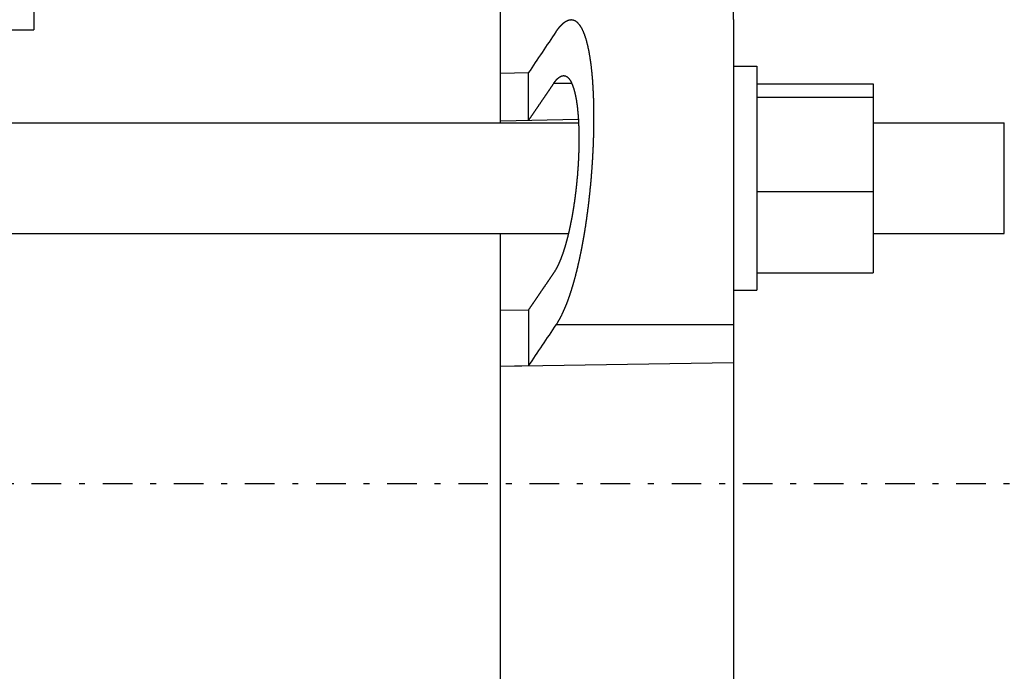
# Model space of a CAD drawing. Header units: millimetres. Extents: x -44 to 549, y 89 to 318.
# Tile 14 of 19: x 316 to 421, y 183 to 253. Entities that reach past the tile are written whole.
import ezdxf

# ---------------------------------------------------------------- set-up
doc = ezdxf.new("R2010")
doc.units = ezdxf.units.MM
doc.header["$MEASUREMENT"] = 0
doc.linetypes.add('DASH-DOT', pattern=[7.62, 3.175, -1.905, 0.635, -1.905])
doc.layers.add('16', color=7, linetype='Continuous')
doc.layers.add('4', color=7, linetype='Continuous')

msp = doc.modelspace()

# ---------------------------------------------------------------- linework, layer by layer
at = {"color": 7, "linetype": 'Continuous', "lineweight": 30}
for p, q in [((317.13, 281.97), (317.13, 251.97)), ((367.13, 247.28), (367.13, 258.97)), ((392.13, 253.05), (392.13, 258.97)), ((314.13, 251.97), (317.13, 251.97)), ((367.13, 147.69), (367.13, 215.87)), ((392.13, 216.26), (392.13, 147.69))]:
    msp.add_line(p, q, dxfattribs=at)
at = {"layer": '16', "color": 7, "linetype": 'Continuous', "lineweight": 30}
for p, q in [((392.13, 253.05), (392.13, 216.26)), ((392.13, 248.05), (394.63, 248.05)), ((394.63, 248.05), (394.63, 224.05)), ((370.13, 247.34), (367.13, 247.28)), ((367.13, 241.97), (367.13, 247.28)), ((370.13, 242.23), (370.13, 247.34)), ((374.79, 246.21), (372.84, 246.21)), ((394.63, 246.18), (407.08, 246.18)), ((407.08, 246.18), (407.08, 225.91)), ((394.63, 244.75), (407.08, 244.75)), ((314.13, 241.97), (375.51, 241.97)), ((375.49, 242.33), (367.13, 242.17)), ((407.08, 241.97), (421.13, 241.97)), ((421.13, 230.13), (421.13, 241.97)), ((394.63, 234.61), (407.08, 234.61)), ((314.13, 230.13), (374.43, 230.13)), ((367.13, 215.87), (367.13, 230.13)), ((407.08, 230.13), (421.13, 230.13)), ((394.63, 225.91), (407.08, 225.91)), ((392.13, 224.05), (394.63, 224.05)), ((370.13, 221.9), (367.13, 221.85)), ((370.13, 221.9), (370.13, 215.93)), ((392.13, 220.34), (373.1, 220.34)), ((392.13, 216.26), (367.13, 215.87)), ((370.13, 215.93), (367.13, 215.87))]:
    msp.add_line(p, q, dxfattribs=at)
for centre in [(1826.91, -729.11), (1826.91, -760.52)]:
    msp.add_arc(centre, 1753.76, 145.99329, 146.16698, dxfattribs=at)
for points, knots in [([(373.1, 251.75), (373.1, 251.75), (373.11, 251.77), (373.12, 251.78), (373.13, 251.8), (373.14, 251.82), (373.15, 251.83), (373.16, 251.85), (373.17, 251.86), (373.18, 251.88), (373.19, 251.89), (373.21, 251.91), (373.22, 251.93), (373.23, 251.94), (373.24, 251.96), (373.25, 251.97), (373.26, 251.99), (373.27, 252), (373.28, 252.02), (373.3, 252.03), (373.31, 252.05), (373.32, 252.06), (373.33, 252.08), (373.34, 252.09), (373.35, 252.11), (373.37, 252.12), (373.38, 252.14), (373.39, 252.15), (373.4, 252.17), (373.41, 252.18), (373.43, 252.2), (373.44, 252.21), (373.45, 252.23), (373.46, 252.24), (373.47, 252.26), (373.49, 252.27), (373.5, 252.29), (373.51, 252.3), (373.52, 252.32), (373.54, 252.33), (373.55, 252.35), (373.56, 252.36), (373.58, 252.37), (373.59, 252.39), (373.6, 252.4), (373.61, 252.42), (373.63, 252.43), (373.64, 252.44), (373.65, 252.46), (373.67, 252.47), (373.68, 252.49), (373.69, 252.5), (373.71, 252.51), (373.72, 252.53), (373.73, 252.54), (373.75, 252.55), (373.76, 252.57), (373.78, 252.58), (373.79, 252.59), (373.8, 252.61), (373.82, 252.62), (373.83, 252.63), (373.85, 252.64), (373.86, 252.66), (373.88, 252.67), (373.89, 252.68), (373.91, 252.69), (373.92, 252.71), (373.93, 252.72), (373.95, 252.73), (373.97, 252.74), (373.98, 252.75), (374, 252.77), (374.01, 252.78), (374.03, 252.79), (374.04, 252.8), (374.06, 252.81), (374.07, 252.82), (374.09, 252.83), (374.11, 252.84), (374.12, 252.85), (374.14, 252.86), (374.15, 252.87), (374.17, 252.88), (374.19, 252.89), (374.2, 252.9), (374.22, 252.91), (374.24, 252.92), (374.26, 252.93), (374.27, 252.94), (374.29, 252.94), (374.31, 252.95), (374.33, 252.96), (374.34, 252.97), (374.36, 252.97), (374.38, 252.98), (374.4, 252.99), (374.42, 252.99), (374.43, 253), (374.45, 253.01), (374.47, 253.01), (374.49, 253.02), (374.51, 253.02), (374.53, 253.03), (374.55, 253.03), (374.57, 253.03), (374.58, 253.04), (374.6, 253.04), (374.62, 253.04), (374.64, 253.04), (374.66, 253.04), (374.68, 253.05), (374.7, 253.05), (374.72, 253.05), (374.72, 253.05)], [0, 0, 0, 0, 0.019145, 0.03829, 0.057435, 0.076581, 0.095729, 0.114878, 0.134028, 0.153179, 0.17233, 0.191482, 0.210635, 0.229788, 0.248941, 0.268094, 0.287248, 0.306402, 0.325556, 0.34471, 0.363865, 0.383019, 0.402173, 0.421328, 0.440483, 0.459638, 0.478793, 0.497949, 0.517105, 0.536261, 0.555418, 0.574575, 0.593733, 0.612892, 0.632052, 0.651213, 0.670375, 0.689539, 0.708704, 0.72787, 0.747038, 0.766208, 0.785377, 0.804546, 0.823715, 0.842886, 0.862055, 0.881223, 0.900391, 0.919558, 0.938725, 0.95789, 0.977054, 0.996219, 1.015382, 1.034544, 1.053706, 1.072869, 1.092032, 1.111194, 1.130357, 1.149523, 1.168689, 1.187858, 1.207028, 1.226203, 1.245382, 1.264564, 1.283751, 1.302946, 1.322146, 1.341347, 1.360545, 1.379749, 1.398956, 1.41816, 1.437357, 1.456557, 1.475757, 1.494954, 1.514144, 1.533335, 1.552528, 1.57172, 1.59091, 1.610101, 1.6293, 1.648504, 1.667712, 1.68693, 1.706165, 1.725414, 1.744672, 1.76395, 1.783261, 1.802589, 1.821915, 1.841232, 1.860574, 1.879922, 1.899255, 1.91856, 1.937871, 1.95718, 1.976467, 1.995717, 2.014962, 2.034202, 2.05342, 2.072603, 2.091763, 2.110919, 2.130078, 2.149245, 2.149245, 2.149245, 2.149245]), ([(374.72, 253.05), (374.73, 253.05), (374.82, 253.04), (374.89, 253.03), (374.98, 253), (375.06, 252.97), (375.14, 252.93), (375.22, 252.89), (375.29, 252.83), (375.36, 252.78), (375.42, 252.72), (375.48, 252.65), (375.54, 252.58), (375.6, 252.51), (375.65, 252.44), (375.7, 252.37), (375.74, 252.29), (375.79, 252.21), (375.83, 252.14), (375.87, 252.06), (375.91, 251.98), (375.95, 251.9), (375.99, 251.82), (376.02, 251.74), (376.05, 251.65), (376.09, 251.57), (376.12, 251.49), (376.15, 251.4), (376.18, 251.32), (376.21, 251.24), (376.23, 251.15), (376.26, 251.07), (376.29, 250.98), (376.31, 250.9), (376.34, 250.81), (376.36, 250.73), (376.38, 250.64), (376.4, 250.56), (376.43, 250.47), (376.45, 250.38), (376.47, 250.3), (376.49, 250.21), (376.51, 250.13), (376.52, 250.04), (376.54, 249.95), (376.56, 249.86), (376.58, 249.78), (376.6, 249.69), (376.61, 249.6), (376.63, 249.52), (376.64, 249.43), (376.66, 249.34), (376.67, 249.26), (376.69, 249.17), (376.7, 249.08), (376.72, 248.99), (376.73, 248.91), (376.74, 248.82), (376.76, 248.73), (376.77, 248.64), (376.78, 248.55), (376.79, 248.47), (376.81, 248.38), (376.82, 248.29), (376.83, 248.2), (376.84, 248.12), (376.85, 248.03), (376.86, 247.94), (376.87, 247.85), (376.88, 247.76), (376.89, 247.67), (376.9, 247.59), (376.91, 247.5), (376.92, 247.41), (376.92, 247.32), (376.93, 247.23), (376.94, 247.15), (376.95, 247.06), (376.96, 246.97), (376.96, 246.88), (376.97, 246.79), (376.98, 246.7), (376.99, 246.62), (376.99, 246.53), (377, 246.44), (377.01, 246.35), (377.01, 246.26), (377.02, 246.17), (377.02, 246.09), (377.03, 246), (377.03, 245.91), (377.04, 245.82), (377.04, 245.73), (377.05, 245.64), (377.05, 245.55), (377.06, 245.47), (377.06, 245.38), (377.07, 245.29), (377.07, 245.2), (377.08, 245.11), (377.08, 245.02), (377.08, 244.94), (377.09, 244.85), (377.09, 244.76), (377.09, 244.67), (377.1, 244.58), (377.1, 244.49), (377.1, 244.4), (377.1, 244.32), (377.11, 244.23), (377.11, 244.14), (377.11, 244.05), (377.11, 243.96), (377.12, 243.87), (377.12, 243.78), (377.12, 243.7), (377.12, 243.61), (377.12, 243.52), (377.12, 243.43), (377.12, 243.34), (377.13, 243.25), (377.13, 243.16), (377.13, 243.07), (377.13, 242.99), (377.13, 242.9), (377.13, 242.81), (377.13, 242.72), (377.13, 242.63), (377.13, 242.54), (377.13, 242.45), (377.13, 242.37), (377.13, 242.28), (377.13, 242.19), (377.13, 242.1), (377.13, 242.01), (377.13, 241.92), (377.13, 241.83), (377.12, 241.75), (377.12, 241.66), (377.12, 241.57), (377.12, 241.48), (377.12, 241.39), (377.12, 241.3), (377.12, 241.21), (377.11, 241.13), (377.11, 241.04), (377.11, 240.95), (377.11, 240.86), (377.11, 240.77), (377.1, 240.68), (377.1, 240.59), (377.1, 240.51), (377.1, 240.42), (377.09, 240.33), (377.09, 240.24), (377.09, 240.15), (377.09, 240.06), (377.08, 239.97), (377.08, 239.89), (377.08, 239.8), (377.07, 239.71), (377.07, 239.62), (377.07, 239.53), (377.06, 239.44), (377.06, 239.35), (377.05, 239.27), (377.05, 239.18), (377.05, 239.09), (377.04, 239), (377.04, 238.91), (377.03, 238.82), (377.03, 238.73), (377.02, 238.65), (377.02, 238.56), (377.01, 238.47), (377.01, 238.38), (377, 238.29), (377, 238.2), (376.99, 238.12), (376.99, 238.03), (376.98, 237.94), (376.98, 237.85), (376.97, 237.76), (376.97, 237.67), (376.96, 237.59), (376.95, 237.5), (376.95, 237.41), (376.94, 237.32), (376.94, 237.23), (376.93, 237.14), (376.92, 237.05), (376.92, 236.97), (376.91, 236.88), (376.9, 236.79), (376.9, 236.7), (376.89, 236.61), (376.88, 236.52), (376.88, 236.44), (376.87, 236.35), (376.86, 236.26), (376.85, 236.17), (376.85, 236.08), (376.84, 235.99), (376.83, 235.91), (376.82, 235.82), (376.82, 235.73), (376.81, 235.64), (376.8, 235.55), (376.79, 235.47), (376.78, 235.38), (376.78, 235.29), (376.77, 235.2), (376.76, 235.11), (376.75, 235.02), (376.74, 234.94), (376.73, 234.85), (376.72, 234.76), (376.72, 234.67), (376.71, 234.58), (376.7, 234.5), (376.69, 234.41), (376.68, 234.32), (376.67, 234.23), (376.66, 234.14), (376.65, 234.05), (376.64, 233.97), (376.63, 233.88), (376.62, 233.79), (376.61, 233.7), (376.6, 233.61), (376.59, 233.53), (376.58, 233.44), (376.57, 233.35), (376.56, 233.26), (376.55, 233.17), (376.54, 233.09), (376.53, 233), (376.52, 232.91), (376.5, 232.82), (376.49, 232.73), (376.48, 232.65), (376.47, 232.56), (376.46, 232.47), (376.45, 232.38), (376.44, 232.3), (376.42, 232.21), (376.41, 232.12), (376.4, 232.03), (376.39, 231.94), (376.38, 231.86), (376.36, 231.77), (376.35, 231.68), (376.34, 231.59), (376.33, 231.51), (376.31, 231.42), (376.3, 231.33), (376.29, 231.24), (376.28, 231.15), (376.26, 231.07), (376.25, 230.98), (376.24, 230.89), (376.22, 230.8), (376.21, 230.72), (376.19, 230.63), (376.18, 230.54), (376.17, 230.45), (376.15, 230.37), (376.14, 230.28), (376.12, 230.19), (376.11, 230.1), (376.1, 230.02), (376.08, 229.93), (376.07, 229.84), (376.05, 229.76), (376.04, 229.67), (376.02, 229.58), (376.01, 229.49), (375.99, 229.41), (375.97, 229.32), (375.96, 229.23), (375.94, 229.14), (375.93, 229.06), (375.91, 228.97), (375.89, 228.88), (375.88, 228.8), (375.86, 228.71), (375.85, 228.62), (375.83, 228.53), (375.81, 228.45), (375.79, 228.36), (375.78, 228.27), (375.76, 228.19), (375.74, 228.1), (375.72, 228.01), (375.71, 227.93), (375.69, 227.84), (375.67, 227.75), (375.65, 227.67), (375.63, 227.58), (375.62, 227.49), (375.6, 227.41), (375.58, 227.32), (375.56, 227.23), (375.54, 227.15), (375.52, 227.06), (375.5, 226.97), (375.48, 226.89), (375.46, 226.8), (375.44, 226.71), (375.42, 226.63), (375.4, 226.54), (375.38, 226.46), (375.36, 226.37), (375.34, 226.28), (375.32, 226.2), (375.3, 226.11), (375.28, 226.02), (375.26, 225.94), (375.23, 225.85), (375.21, 225.77), (375.19, 225.68), (375.17, 225.6), (375.15, 225.51), (375.12, 225.42), (375.1, 225.34), (375.08, 225.25), (375.05, 225.17), (375.03, 225.08), (375.01, 225), (374.98, 224.91), (374.96, 224.83), (374.93, 224.74), (374.91, 224.66), (374.88, 224.57), (374.86, 224.49), (374.83, 224.4), (374.81, 224.32), (374.78, 224.23), (374.76, 224.15), (374.73, 224.06), (374.7, 223.98), (374.68, 223.89), (374.65, 223.81), (374.62, 223.72), (374.59, 223.64), (374.57, 223.56), (374.54, 223.47), (374.51, 223.39), (374.48, 223.3), (374.45, 223.22), (374.42, 223.14), (374.39, 223.05), (374.36, 222.97), (374.33, 222.89), (374.3, 222.8), (374.27, 222.72), (374.24, 222.64), (374.2, 222.56), (374.17, 222.47), (374.14, 222.39), (374.11, 222.31), (374.07, 222.23), (374.04, 222.15), (374, 222.06), (373.97, 221.98), (373.93, 221.9), (373.9, 221.82), (373.86, 221.74), (373.82, 221.66), (373.79, 221.58), (373.75, 221.5), (373.71, 221.42), (373.67, 221.34), (373.63, 221.26), (373.59, 221.18), (373.55, 221.1), (373.51, 221.02), (373.46, 220.95), (373.42, 220.87), (373.38, 220.79), (373.33, 220.72), (373.29, 220.64), (373.24, 220.56), (373.19, 220.49), (373.15, 220.42), (373.1, 220.35), (373.1, 220.34)], [0, 0, 0, 0, 0.089806, 0.179329, 0.268111, 0.355765, 0.443479, 0.532684, 0.622491, 0.711542, 0.799768, 0.888639, 0.977814, 1.066705, 1.155191, 1.243919, 1.332763, 1.421501, 1.510078, 1.598765, 1.687502, 1.776188, 1.864792, 1.953446, 2.042123, 2.130772, 2.219378, 2.308011, 2.396655, 2.485287, 2.573896, 2.662525, 2.751163, 2.839792, 2.928401, 3.01702, 3.105643, 3.194261, 3.282869, 3.371486, 3.460107, 3.548724, 3.637332, 3.725944, 3.814559, 3.903171, 3.991778, 4.080388, 4.169, 4.257611, 4.346218, 4.434829, 4.523442, 4.612054, 4.700662, 4.789271, 4.877881, 4.966492, 5.055101, 5.143714, 5.232329, 5.320946, 5.409562, 5.498182, 5.586806, 5.675431, 5.764056, 5.852684, 5.941315, 6.029947, 6.118577, 6.20721, 6.295844, 6.384477, 6.473107, 6.561736, 6.650365, 6.738991, 6.827614, 6.916235, 7.004854, 7.093472, 7.182087, 7.270701, 7.359315, 7.447928, 7.536539, 7.62515, 7.713761, 7.802371, 7.890981, 7.97959, 8.0682, 8.156809, 8.245418, 8.334027, 8.422637, 8.511247, 8.599856, 8.688464, 8.777074, 8.865683, 8.954292, 9.0429, 9.131508, 9.220117, 9.308725, 9.397332, 9.48594, 9.574547, 9.663155, 9.751762, 9.84037, 9.928978, 10.017586, 10.106194, 10.194803, 10.283411, 10.37202, 10.460628, 10.549238, 10.637847, 10.726457, 10.815066, 10.903676, 10.992286, 11.080895, 11.169505, 11.258115, 11.346725, 11.435335, 11.523944, 11.612553, 11.701162, 11.789771, 11.878379, 11.966987, 12.055595, 12.144203, 12.23281, 12.321418, 12.410025, 12.498632, 12.587239, 12.675846, 12.764453, 12.853059, 12.941666, 13.030273, 13.11888, 13.207486, 13.296093, 13.3847, 13.473307, 13.561913, 13.65052, 13.739127, 13.827734, 13.916341, 14.004947, 14.093554, 14.182161, 14.270768, 14.359375, 14.447981, 14.536588, 14.625195, 14.713802, 14.802408, 14.891015, 14.979621, 15.068227, 15.156834, 15.24544, 15.334047, 15.422653, 15.511259, 15.599866, 15.688472, 15.777078, 15.865685, 15.954291, 16.042898, 16.131504, 16.22011, 16.308717, 16.397323, 16.48593, 16.574536, 16.663143, 16.751749, 16.840356, 16.928962, 17.017569, 17.106176, 17.194782, 17.283389, 17.371995, 17.460602, 17.549209, 17.637815, 17.726422, 17.815029, 17.903635, 17.992242, 18.080849, 18.169455, 18.258062, 18.346668, 18.435275, 18.523881, 18.612488, 18.701094, 18.789701, 18.878307, 18.966914, 19.05552, 19.144126, 19.232733, 19.321339, 19.409945, 19.498552, 19.587159, 19.675765, 19.764372, 19.852978, 19.941585, 20.030192, 20.118798, 20.207405, 20.296013, 20.38462, 20.473227, 20.561834, 20.650442, 20.739049, 20.827657, 20.916265, 21.004872, 21.09348, 21.182088, 21.270695, 21.359303, 21.447911, 21.536518, 21.625125, 21.713733, 21.80234, 21.890947, 21.979555, 22.068162, 22.156769, 22.245376, 22.333983, 22.422591, 22.511198, 22.599805, 22.688412, 22.777019, 22.865627, 22.954234, 23.042841, 23.131449, 23.220057, 23.308665, 23.397273, 23.485882, 23.57449, 23.663099, 23.751707, 23.840316, 23.928925, 24.017534, 24.106142, 24.194751, 24.28336, 24.371968, 24.460577, 24.549186, 24.637794, 24.726403, 24.815011, 24.90362, 24.992229, 25.080838, 25.169446, 25.258056, 25.346665, 25.435275, 25.523885, 25.612495, 25.701106, 25.789717, 25.878329, 25.966942, 26.055556, 26.14417, 26.232784, 26.3214, 26.410016, 26.498631, 26.587246, 26.675862, 26.764478, 26.853093, 26.941707, 27.030322, 27.118936, 27.20755, 27.296163, 27.384776, 27.473388, 27.562, 27.650611, 27.739223, 27.827834, 27.916444, 28.005054, 28.093665, 28.182276, 28.270887, 28.359498, 28.44811, 28.536723, 28.625335, 28.713947, 28.802561, 28.891175, 28.979789, 29.068402, 29.157016, 29.245631, 29.334245, 29.422858, 29.511473, 29.600089, 29.688705, 29.777321, 29.86594, 29.95456, 30.043182, 30.131806, 30.220433, 30.309064, 30.397699, 30.486337, 30.574983, 30.663635, 30.75229, 30.840945, 30.929609, 31.018277, 31.106944, 31.195604, 31.284266, 31.372929, 31.461586, 31.550233, 31.638879, 31.727522, 31.81616, 31.904786, 31.993411, 32.082035, 32.170653, 32.259264, 32.347877, 32.436493, 32.525106, 32.613713, 32.702326, 32.790947, 32.879566, 32.968176, 33.056794, 33.145423, 33.234052, 33.322672, 33.411312, 33.499974, 33.588628, 33.67725, 33.765855, 33.854468, 33.943088, 34.031715, 34.031715, 34.031715, 34.031715]), ([(373.91, 247.05), (373.92, 247.05), (373.98, 247.04), (374.03, 247.03), (374.09, 247.02), (374.15, 247), (374.2, 246.97), (374.25, 246.94), (374.3, 246.9), (374.35, 246.87), (374.39, 246.83), (374.44, 246.78), (374.48, 246.74), (374.51, 246.69), (374.55, 246.64), (374.58, 246.59), (374.61, 246.54), (374.65, 246.49), (374.68, 246.44), (374.7, 246.39), (374.73, 246.33), (374.76, 246.28), (374.78, 246.22), (374.81, 246.17), (374.83, 246.11), (374.85, 246.06), (374.87, 246), (374.89, 245.94), (374.91, 245.89), (374.93, 245.83), (374.95, 245.77), (374.97, 245.72), (374.99, 245.66), (375.01, 245.6), (375.02, 245.55), (375.04, 245.49), (375.06, 245.43), (375.07, 245.37), (375.09, 245.31), (375.1, 245.26), (375.11, 245.2), (375.13, 245.14), (375.14, 245.08), (375.15, 245.02), (375.17, 244.96), (375.18, 244.9), (375.19, 244.85), (375.2, 244.79), (375.21, 244.73), (375.22, 244.67), (375.24, 244.61), (375.25, 244.55), (375.26, 244.49), (375.27, 244.43), (375.28, 244.37), (375.29, 244.31), (375.29, 244.25), (375.3, 244.2), (375.31, 244.14), (375.32, 244.08), (375.33, 244.02), (375.34, 243.96), (375.35, 243.9), (375.35, 243.84), (375.36, 243.78), (375.37, 243.72), (375.38, 243.66), (375.38, 243.6), (375.39, 243.54), (375.4, 243.48), (375.4, 243.42), (375.41, 243.36), (375.41, 243.3), (375.42, 243.24), (375.43, 243.18), (375.43, 243.12), (375.44, 243.06), (375.44, 243), (375.45, 242.94), (375.45, 242.88), (375.46, 242.82), (375.46, 242.76), (375.47, 242.7), (375.47, 242.65), (375.47, 242.59), (375.48, 242.53), (375.48, 242.47), (375.49, 242.41), (375.49, 242.35), (375.49, 242.29), (375.5, 242.23), (375.5, 242.17), (375.5, 242.11), (375.51, 242.05), (375.51, 241.99), (375.51, 241.93), (375.52, 241.87), (375.52, 241.81), (375.52, 241.75), (375.52, 241.69), (375.53, 241.63), (375.53, 241.57), (375.53, 241.51), (375.53, 241.45), (375.53, 241.39), (375.54, 241.33), (375.54, 241.27), (375.54, 241.21), (375.54, 241.15), (375.54, 241.09), (375.54, 241.03), (375.54, 240.97), (375.55, 240.91), (375.55, 240.85), (375.55, 240.79), (375.55, 240.73), (375.55, 240.67), (375.55, 240.61), (375.55, 240.55), (375.55, 240.49), (375.55, 240.43), (375.55, 240.37), (375.55, 240.31), (375.55, 240.25), (375.55, 240.19), (375.55, 240.13), (375.55, 240.07), (375.55, 240.01), (375.55, 239.95), (375.55, 239.89), (375.55, 239.83), (375.55, 239.77), (375.55, 239.71), (375.55, 239.65), (375.55, 239.59), (375.54, 239.53), (375.54, 239.47), (375.54, 239.41), (375.54, 239.35), (375.54, 239.29), (375.54, 239.23), (375.54, 239.17), (375.53, 239.11), (375.53, 239.05), (375.53, 238.99), (375.53, 238.93), (375.53, 238.87), (375.53, 238.81), (375.52, 238.75), (375.52, 238.69), (375.52, 238.63), (375.52, 238.57), (375.51, 238.51), (375.51, 238.45), (375.51, 238.39), (375.51, 238.33), (375.5, 238.27), (375.5, 238.21), (375.5, 238.15), (375.5, 238.09), (375.49, 238.03), (375.49, 237.97), (375.49, 237.91), (375.48, 237.85), (375.48, 237.79), (375.48, 237.73), (375.47, 237.67), (375.47, 237.61), (375.47, 237.55), (375.46, 237.49), (375.46, 237.43), (375.46, 237.37), (375.45, 237.31), (375.45, 237.25), (375.44, 237.19), (375.44, 237.13), (375.44, 237.07), (375.43, 237.01), (375.43, 236.95), (375.42, 236.89), (375.42, 236.83), (375.41, 236.77), (375.41, 236.71), (375.41, 236.65), (375.4, 236.59), (375.4, 236.53), (375.39, 236.47), (375.39, 236.41), (375.38, 236.35), (375.38, 236.29), (375.37, 236.23), (375.37, 236.17), (375.36, 236.12), (375.36, 236.06), (375.35, 236), (375.34, 235.94), (375.34, 235.88), (375.33, 235.82), (375.33, 235.76), (375.32, 235.7), (375.32, 235.64), (375.31, 235.58), (375.3, 235.52), (375.3, 235.46), (375.29, 235.4), (375.29, 235.34), (375.28, 235.28), (375.27, 235.22), (375.27, 235.16), (375.26, 235.1), (375.25, 235.04), (375.25, 234.98), (375.24, 234.92), (375.23, 234.86), (375.23, 234.8), (375.22, 234.74), (375.21, 234.68), (375.21, 234.62), (375.2, 234.56), (375.19, 234.5), (375.18, 234.45), (375.18, 234.39), (375.17, 234.33), (375.16, 234.27), (375.15, 234.21), (375.15, 234.15), (375.14, 234.09), (375.13, 234.03), (375.12, 233.97), (375.12, 233.91), (375.11, 233.85), (375.1, 233.79), (375.09, 233.73), (375.08, 233.67), (375.08, 233.61), (375.07, 233.55), (375.06, 233.49), (375.05, 233.43), (375.04, 233.38), (375.03, 233.32), (375.02, 233.26), (375.01, 233.2), (375.01, 233.14), (375, 233.08), (374.99, 233.02), (374.98, 232.96), (374.97, 232.9), (374.96, 232.84), (374.95, 232.78), (374.94, 232.72), (374.93, 232.66), (374.92, 232.6), (374.91, 232.55), (374.9, 232.49), (374.89, 232.43), (374.88, 232.37), (374.87, 232.31), (374.86, 232.25), (374.85, 232.19), (374.84, 232.13), (374.83, 232.07), (374.82, 232.01), (374.81, 231.95), (374.8, 231.9), (374.79, 231.84), (374.78, 231.78), (374.77, 231.72), (374.75, 231.66), (374.74, 231.6), (374.73, 231.54), (374.72, 231.48), (374.71, 231.42), (374.7, 231.37), (374.69, 231.31), (374.67, 231.25), (374.66, 231.19), (374.65, 231.13), (374.64, 231.07), (374.63, 231.01), (374.61, 230.95), (374.6, 230.9), (374.59, 230.84), (374.58, 230.78), (374.56, 230.72), (374.55, 230.66), (374.54, 230.6), (374.53, 230.54), (374.51, 230.48), (374.5, 230.43), (374.49, 230.37), (374.47, 230.31), (374.46, 230.25), (374.45, 230.19), (374.43, 230.13), (374.42, 230.08), (374.4, 230.02), (374.39, 229.96), (374.38, 229.9), (374.36, 229.84), (374.35, 229.78), (374.33, 229.73), (374.32, 229.67), (374.3, 229.61), (374.29, 229.55), (374.27, 229.49), (374.26, 229.44), (374.24, 229.38), (374.23, 229.32), (374.21, 229.26), (374.19, 229.2), (374.18, 229.15), (374.16, 229.09), (374.15, 229.03), (374.13, 228.97), (374.11, 228.92), (374.1, 228.86), (374.08, 228.8), (374.06, 228.74), (374.05, 228.69), (374.03, 228.63), (374.01, 228.57), (373.99, 228.51), (373.97, 228.46), (373.96, 228.4), (373.94, 228.34), (373.92, 228.28), (373.9, 228.23), (373.88, 228.17), (373.86, 228.11), (373.84, 228.06), (373.83, 228), (373.81, 227.94), (373.79, 227.89), (373.77, 227.83), (373.75, 227.77), (373.72, 227.72), (373.7, 227.66), (373.68, 227.61), (373.66, 227.55), (373.64, 227.49), (373.62, 227.44), (373.6, 227.38), (373.58, 227.33), (373.55, 227.27), (373.53, 227.21), (373.51, 227.16), (373.48, 227.1), (373.46, 227.05), (373.44, 226.99), (373.41, 226.94), (373.39, 226.88), (373.36, 226.83), (373.34, 226.77), (373.31, 226.72), (373.29, 226.67), (373.26, 226.61), (373.23, 226.56), (373.21, 226.5), (373.18, 226.45), (373.15, 226.4), (373.12, 226.35), (373.09, 226.29), (373.06, 226.24), (373.03, 226.19), (373, 226.14), (372.97, 226.09), (372.94, 226.03), (372.91, 225.98), (372.88, 225.94), (372.84, 225.89), (372.84, 225.88)], [0, 0, 0, 0, 0.060751, 0.121315, 0.181398, 0.240746, 0.300136, 0.360497, 0.421244, 0.481494, 0.541209, 0.601362, 0.661721, 0.721888, 0.781778, 0.841835, 0.90197, 0.962033, 1.021981, 1.082006, 1.142065, 1.202092, 1.262063, 1.322072, 1.382099, 1.442106, 1.50208, 1.562072, 1.622072, 1.682063, 1.742038, 1.802029, 1.862025, 1.922015, 1.981991, 2.041974, 2.10196, 2.161942, 2.221918, 2.2819, 2.341886, 2.401869, 2.461845, 2.521823, 2.581803, 2.641781, 2.701756, 2.761734, 2.821714, 2.881693, 2.941668, 3.001646, 3.061624, 3.121603, 3.181579, 3.241557, 3.301536, 3.361516, 3.421496, 3.481478, 3.541463, 3.60145, 3.661436, 3.721425, 3.781417, 3.841409, 3.901401, 3.961395, 4.02139, 4.081386, 4.141379, 4.201373, 4.261367, 4.321359, 4.381349, 4.441336, 4.501323, 4.561307, 4.621291, 4.681273, 4.741254, 4.801234, 4.861214, 4.921192, 4.981171, 5.04115, 5.101127, 5.161105, 5.221082, 5.28106, 5.341037, 5.401014, 5.460992, 5.52097, 5.580947, 5.640924, 5.700901, 5.760879, 5.820855, 5.880832, 5.940809, 6.000785, 6.060761, 6.120737, 6.180713, 6.24069, 6.300666, 6.360641, 6.420618, 6.480594, 6.54057, 6.600547, 6.660523, 6.7205, 6.780477, 6.840454, 6.900432, 6.960409, 7.020387, 7.080364, 7.140342, 7.20032, 7.260297, 7.320275, 7.380253, 7.440231, 7.500208, 7.560185, 7.620162, 7.680139, 7.740116, 7.800092, 7.860068, 7.920044, 7.98002, 8.039996, 8.099971, 8.159947, 8.219922, 8.279898, 8.339873, 8.399849, 8.459824, 8.519799, 8.579774, 8.63975, 8.699725, 8.759701, 8.819676, 8.879652, 8.939627, 8.999602, 9.059578, 9.119553, 9.179529, 9.239504, 9.29948, 9.359455, 9.419431, 9.479406, 9.539381, 9.599356, 9.659331, 9.719306, 9.779281, 9.839257, 9.899232, 9.959207, 10.019182, 10.079157, 10.139132, 10.199107, 10.259082, 10.319057, 10.379032, 10.439007, 10.498982, 10.558957, 10.618932, 10.678907, 10.738882, 10.798858, 10.858833, 10.918808, 10.978783, 11.038758, 11.098734, 11.158709, 11.218684, 11.27866, 11.338635, 11.39861, 11.458585, 11.518561, 11.578536, 11.638511, 11.698486, 11.758462, 11.818437, 11.878412, 11.938387, 11.998362, 12.058338, 12.118313, 12.178288, 12.238263, 12.298238, 12.358213, 12.418188, 12.478163, 12.538138, 12.598113, 12.658088, 12.718063, 12.778038, 12.838013, 12.897988, 12.957964, 13.017939, 13.077914, 13.137889, 13.197865, 13.25784, 13.317816, 13.377791, 13.437767, 13.497742, 13.557718, 13.617693, 13.677669, 13.737645, 13.79762, 13.857596, 13.917571, 13.977547, 14.037523, 14.097498, 14.157474, 14.217449, 14.277425, 14.3374, 14.397376, 14.457351, 14.517327, 14.577302, 14.637278, 14.697254, 14.757229, 14.817205, 14.877181, 14.937157, 14.997134, 15.05711, 15.117086, 15.177064, 15.237041, 15.297018, 15.356995, 15.416972, 15.47695, 15.536927, 15.596904, 15.656882, 15.716859, 15.776836, 15.836813, 15.89679, 15.956767, 16.016744, 16.076721, 16.136697, 16.196674, 16.25665, 16.316627, 16.376603, 16.43658, 16.496556, 16.556532, 16.616509, 16.676486, 16.736462, 16.796439, 16.856417, 16.916394, 16.976372, 17.036349, 17.096328, 17.156306, 17.216284, 17.276262, 17.336241, 17.396219, 17.456197, 17.516175, 17.576153, 17.636132, 17.69611, 17.756088, 17.816066, 17.876045, 17.936024, 17.996002, 18.055982, 18.115962, 18.175943, 18.235924, 18.295907, 18.35589, 18.415874, 18.47586, 18.535847, 18.595836, 18.655825, 18.715813, 18.775803, 18.835793, 18.895782, 18.95577, 19.015759, 19.075747, 19.135734, 19.195718, 19.255703, 19.315688, 19.375671, 19.435652, 19.495633, 19.555614, 19.615594, 19.675572, 19.735551, 19.795531, 19.855511, 19.915489, 19.97547, 20.035452, 20.095433, 20.155412, 20.215393, 20.275376, 20.335358, 20.395339, 20.455322, 20.515308, 20.575296, 20.635285, 20.69528, 20.75528, 20.815286, 20.875298, 20.935322, 20.995358, 21.055402, 21.115452, 21.175523, 21.235611, 21.295698, 21.355769, 21.415842, 21.47592, 21.535987, 21.596026, 21.656055, 21.716082, 21.776094, 21.836081, 21.896053, 21.956023, 22.015996, 22.075975, 22.075975, 22.075975, 22.075975]), ([(372.84, 246.21), (372.84, 246.21), (372.85, 246.22), (372.86, 246.23), (372.86, 246.24), (372.87, 246.25), (372.88, 246.26), (372.88, 246.27), (372.89, 246.28), (372.9, 246.29), (372.91, 246.3), (372.91, 246.31), (372.92, 246.32), (372.93, 246.33), (372.94, 246.34), (372.94, 246.35), (372.95, 246.36), (372.96, 246.37), (372.97, 246.38), (372.97, 246.39), (372.98, 246.4), (372.99, 246.41), (373, 246.42), (373, 246.43), (373.01, 246.44), (373.02, 246.45), (373.03, 246.46), (373.04, 246.47), (373.04, 246.48), (373.05, 246.49), (373.06, 246.5), (373.07, 246.51), (373.08, 246.52), (373.08, 246.53), (373.09, 246.54), (373.1, 246.55), (373.11, 246.56), (373.12, 246.57), (373.13, 246.58), (373.13, 246.59), (373.14, 246.6), (373.15, 246.61), (373.16, 246.61), (373.17, 246.62), (373.18, 246.63), (373.18, 246.64), (373.19, 246.65), (373.2, 246.66), (373.21, 246.67), (373.22, 246.68), (373.23, 246.69), (373.24, 246.7), (373.25, 246.71), (373.26, 246.71), (373.26, 246.72), (373.27, 246.73), (373.28, 246.74), (373.29, 246.75), (373.3, 246.76), (373.31, 246.77), (373.32, 246.77), (373.33, 246.78), (373.34, 246.79), (373.35, 246.8), (373.36, 246.81), (373.37, 246.81), (373.38, 246.82), (373.39, 246.83), (373.4, 246.84), (373.41, 246.85), (373.42, 246.85), (373.43, 246.86), (373.44, 246.87), (373.45, 246.88), (373.46, 246.88), (373.47, 246.89), (373.48, 246.9), (373.49, 246.9), (373.5, 246.91), (373.51, 246.92), (373.52, 246.92), (373.53, 246.93), (373.54, 246.94), (373.55, 246.94), (373.57, 246.95), (373.58, 246.95), (373.59, 246.96), (373.6, 246.97), (373.61, 246.97), (373.62, 246.98), (373.63, 246.98), (373.64, 246.99), (373.66, 246.99), (373.67, 247), (373.68, 247), (373.69, 247.01), (373.7, 247.01), (373.72, 247.01), (373.73, 247.02), (373.74, 247.02), (373.75, 247.02), (373.76, 247.03), (373.78, 247.03), (373.79, 247.03), (373.8, 247.04), (373.81, 247.04), (373.83, 247.04), (373.84, 247.04), (373.85, 247.04), (373.86, 247.04), (373.88, 247.05), (373.89, 247.05), (373.9, 247.05), (373.91, 247.05), (373.91, 247.05)], [0, 0, 0, 0, 0.012564, 0.025127, 0.037691, 0.050256, 0.062821, 0.075388, 0.087956, 0.100523, 0.113091, 0.12566, 0.138229, 0.150798, 0.163367, 0.175937, 0.188507, 0.201077, 0.213647, 0.226217, 0.238787, 0.251358, 0.263928, 0.276499, 0.289069, 0.30164, 0.314211, 0.326782, 0.339354, 0.351926, 0.364498, 0.37707, 0.389643, 0.402217, 0.414791, 0.427366, 0.439943, 0.45252, 0.465098, 0.477676, 0.490256, 0.502837, 0.515418, 0.527998, 0.540579, 0.55316, 0.56574, 0.578319, 0.590899, 0.603478, 0.616057, 0.628634, 0.641211, 0.653788, 0.666364, 0.67894, 0.691515, 0.704091, 0.716667, 0.729242, 0.741818, 0.754396, 0.766975, 0.779554, 0.792136, 0.80472, 0.817307, 0.829896, 0.842488, 0.855085, 0.867686, 0.880287, 0.892885, 0.905488, 0.918092, 0.930694, 0.943292, 0.955891, 0.968491, 0.981089, 0.993682, 1.006276, 1.018871, 1.031467, 1.04406, 1.056655, 1.069254, 1.081857, 1.094463, 1.107075, 1.119699, 1.13233, 1.144968, 1.157616, 1.170285, 1.182964, 1.195641, 1.208312, 1.220996, 1.233685, 1.246364, 1.259026, 1.271692, 1.284356, 1.297008, 1.309636, 1.322263, 1.334885, 1.347495, 1.360083, 1.372658, 1.385229, 1.397802, 1.41038, 1.41038, 1.41038, 1.41038]), ([(372.84, 246.21), (372.84, 246.2), (372.79, 246.14), (372.76, 246.09), (372.71, 246.02), (372.67, 245.96), (372.63, 245.9), (372.59, 245.84), (372.54, 245.77), (372.5, 245.71), (372.46, 245.65), (372.42, 245.59), (372.37, 245.53), (372.33, 245.46), (372.29, 245.4), (372.25, 245.34), (372.21, 245.28), (372.16, 245.21), (372.12, 245.15), (372.08, 245.09), (372.04, 245.03), (371.99, 244.97), (371.95, 244.9), (371.91, 244.84), (371.87, 244.78), (371.82, 244.72), (371.78, 244.65), (371.74, 244.59), (371.7, 244.53), (371.65, 244.47), (371.61, 244.41), (371.57, 244.34), (371.53, 244.28), (371.48, 244.22), (371.44, 244.16), (371.4, 244.1), (371.36, 244.03), (371.32, 243.97), (371.27, 243.91), (371.23, 243.85), (371.19, 243.78), (371.15, 243.72), (371.1, 243.66), (371.06, 243.6), (371.02, 243.54), (370.98, 243.47), (370.93, 243.41), (370.89, 243.35), (370.85, 243.29), (370.81, 243.22), (370.76, 243.16), (370.72, 243.1), (370.68, 243.04), (370.64, 242.98), (370.6, 242.91), (370.55, 242.85), (370.51, 242.79), (370.47, 242.73), (370.43, 242.66), (370.38, 242.6), (370.34, 242.54), (370.3, 242.48), (370.26, 242.42), (370.21, 242.35), (370.18, 242.3), (370.13, 242.24), (370.13, 242.23)], [0, 0, 0, 0, 0.075256, 0.150512, 0.225768, 0.301023, 0.376279, 0.451535, 0.526791, 0.602047, 0.677303, 0.752558, 0.827814, 0.90307, 0.978326, 1.053582, 1.128838, 1.204094, 1.279349, 1.354605, 1.429861, 1.505117, 1.580373, 1.655629, 1.730885, 1.80614, 1.881396, 1.956652, 2.031908, 2.107164, 2.18242, 2.257676, 2.332931, 2.408187, 2.483443, 2.558699, 2.633955, 2.709211, 2.784466, 2.859722, 2.934978, 3.010234, 3.08549, 3.160746, 3.236002, 3.311257, 3.386513, 3.461769, 3.537025, 3.612281, 3.687537, 3.762793, 3.838048, 3.913304, 3.98856, 4.063816, 4.139072, 4.214328, 4.289583, 4.364839, 4.440095, 4.515351, 4.590607, 4.665863, 4.741119, 4.816374, 4.816374, 4.816374, 4.816374]), ([(372.84, 225.88), (372.84, 225.88), (372.79, 225.82), (372.76, 225.76), (372.71, 225.7), (372.67, 225.64), (372.63, 225.57), (372.59, 225.51), (372.54, 225.45), (372.5, 225.39), (372.46, 225.32), (372.42, 225.26), (372.37, 225.2), (372.33, 225.14), (372.29, 225.08), (372.25, 225.01), (372.21, 224.95), (372.16, 224.89), (372.12, 224.83), (372.08, 224.76), (372.04, 224.7), (371.99, 224.64), (371.95, 224.58), (371.91, 224.52), (371.87, 224.45), (371.82, 224.39), (371.78, 224.33), (371.74, 224.27), (371.7, 224.21), (371.65, 224.14), (371.61, 224.08), (371.57, 224.02), (371.53, 223.96), (371.48, 223.89), (371.44, 223.83), (371.4, 223.77), (371.36, 223.71), (371.32, 223.65), (371.27, 223.58), (371.23, 223.52), (371.19, 223.46), (371.15, 223.4), (371.1, 223.33), (371.06, 223.27), (371.02, 223.21), (370.98, 223.15), (370.93, 223.09), (370.89, 223.02), (370.85, 222.96), (370.81, 222.9), (370.76, 222.84), (370.72, 222.77), (370.68, 222.71), (370.64, 222.65), (370.6, 222.59), (370.55, 222.53), (370.51, 222.46), (370.47, 222.4), (370.43, 222.34), (370.38, 222.28), (370.34, 222.21), (370.3, 222.15), (370.26, 222.09), (370.21, 222.03), (370.18, 221.97), (370.13, 221.91), (370.13, 221.9)], [0, 0, 0, 0, 0.075256, 0.150512, 0.225768, 0.301023, 0.376279, 0.451535, 0.526791, 0.602047, 0.677303, 0.752558, 0.827814, 0.90307, 0.978326, 1.053582, 1.128838, 1.204094, 1.279349, 1.354605, 1.429861, 1.505117, 1.580373, 1.655629, 1.730885, 1.80614, 1.881396, 1.956652, 2.031908, 2.107164, 2.18242, 2.257676, 2.332931, 2.408187, 2.483443, 2.558699, 2.633955, 2.709211, 2.784466, 2.859722, 2.934978, 3.010234, 3.08549, 3.160746, 3.236002, 3.311257, 3.386513, 3.461769, 3.537025, 3.612281, 3.687537, 3.762793, 3.838048, 3.913304, 3.98856, 4.063816, 4.139072, 4.214328, 4.289583, 4.364839, 4.440095, 4.515351, 4.590607, 4.665863, 4.741119, 4.816374, 4.816374, 4.816374, 4.816374])]:
    msp.add_open_spline(points, degree=3, knots=knots, dxfattribs=at)
at = {"layer": '4', "color": 7, "linetype": 'DASH-DOT', "lineweight": 30}
msp.add_line((286.43, 203.33), (502.14, 203.33), dxfattribs=at)

doc.saveas('drawing.dxf')
